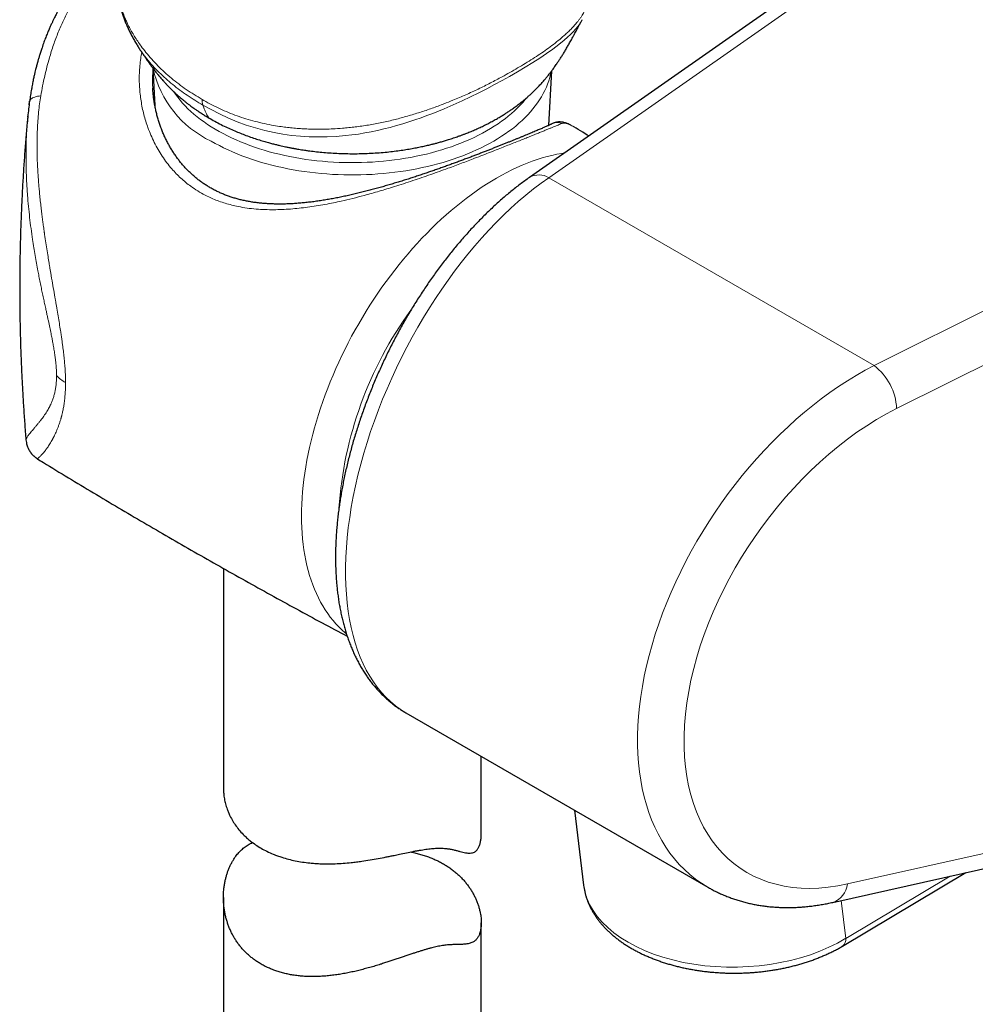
# Model space of a CAD drawing. Header units: millimetres. Extents: x 8 to 969, y 12 to 960.
# Tile 161 of 256: x 795 to 850, y 319 to 376. Entities that reach past the tile are written whole.
import ezdxf

# ---------------------------------------------------------------- set-up
doc = ezdxf.new("R2010")
doc.units = ezdxf.units.MM

msp = doc.modelspace()

# ---------------------------------------------------------------- linework, layer by layer
at = {"color": 7, "linetype": 'Continuous', "lineweight": 30}
for p, q in [((847.02, 382.733), (824.512, 366.992)), ((827.572, 376.165), (827.569, 376.16)), ((801.724, 374.625), (801.722, 374.63)), ((802.601, 373.346), (802.716, 371.177)), ((825.636, 370.021), (825.805, 373.191)), ((802.596, 372.182), (802.597, 372.177)), ((795.403, 371.221), (795.424, 371.382)), ((795.424, 371.382), (795.429, 371.421)), ((795.325, 370.52), (795.329, 370.559)), ((827.088, 369.938), (827.086, 369.939)), ((795.887, 350.625), (795.887, 350.625)), ((806.707, 344.254), (806.707, 331.483)), ((817.319, 335.856), (834.882, 325.718)), ((821.707, 328.819), (821.707, 333.323)), ((842.159, 324.832), (871.701, 331.433)), ((827.134, 330.19), (827.662, 325.833)), ((842.725, 322.288), (849.891, 326.559)), ((806.707, 325.117), (806.707, 302.521)), ((821.707, 302.521), (821.707, 323.646))]:
    msp.add_line(p, q, dxfattribs=at)
at = {"color": 252, "linetype": 'Continuous', "lineweight": 0}
for p, q in [((848.149, 382.718), (825.642, 366.976)), ((844.565, 356.052), (871.248, 369.383)), ((825.642, 366.976), (844.565, 356.052)), ((872.554, 366.878), (845.872, 353.546)), ((843.013, 325.901), (872.554, 332.502)), ((842.92, 322.739), (848.993, 326.359)), ((842.92, 322.739), (842.654, 324.942))]:
    msp.add_line(p, q, dxfattribs=at)
at = {"color": 252, "linetype": 'Continuous', "lineweight": 0, "flags": 128}
for points in [[(827.569, 376.16), (827.531, 376.087), (827.434, 375.934), (827.321, 375.777), (827.193, 375.62), (827.05, 375.462), (826.893, 375.303), (826.72, 375.141), (826.535, 374.978), (826.221, 374.72), (825.879, 374.459), (825.508, 374.193), (825.115, 373.93), (824.7, 373.666), (824.268, 373.404), (823.814, 373.138), (823.345, 372.869), (822.919, 372.629), (822.482, 372.388), (822.028, 372.146), (821.562, 371.908), (821.081, 371.671), (820.588, 371.439), (820.075, 371.209), (819.547, 370.984), (819.219, 370.85), (818.886, 370.718), (818.546, 370.589), (818.201, 370.464), (817.851, 370.342), (817.497, 370.225), (817.136, 370.112), (816.772, 370.005), (816.409, 369.905), (816.044, 369.813), (815.674, 369.727), (815.302, 369.648), (814.928, 369.578), (814.555, 369.517), (814.178, 369.464), (813.801, 369.421), (813.274, 369.377), (812.75, 369.351), (812.222, 369.344), (811.702, 369.356), (811.185, 369.386), (810.676, 369.436), (810.167, 369.506), (809.666, 369.596), (809.111, 369.721), (808.566, 369.869), (808.032, 370.039), (807.51, 370.231), (806.992, 370.447), (806.487, 370.682), (805.993, 370.935), (805.511, 371.203), (805.511, 371.203), (805.511, 371.203)], [(825.769, 373.138), (825.738, 372.989), (825.691, 372.8), (825.634, 372.611), (825.568, 372.423), (825.493, 372.236), (825.409, 372.051), (825.315, 371.867), (825.213, 371.685), (825.101, 371.504), (824.981, 371.325), (824.851, 371.149), (824.713, 370.974), (824.567, 370.802), (824.412, 370.633), (824.249, 370.466), (824.077, 370.302), (823.898, 370.141), (823.71, 369.982), (823.515, 369.827), (823.312, 369.675), (823.102, 369.527), (822.885, 369.382), (822.66, 369.241), (822.429, 369.103), (822.19, 368.97), (821.946, 368.84), (821.695, 368.715), (821.438, 368.593), (821.175, 368.476), (820.906, 368.364), (820.632, 368.255), (820.353, 368.152), (820.068, 368.053), (819.779, 367.958), (819.486, 367.869), (819.188, 367.784), (818.885, 367.705), (818.58, 367.63), (818.27, 367.561), (817.957, 367.496), (817.642, 367.437), (817.323, 367.383), (817.002, 367.334), (816.678, 367.291), (816.353, 367.253), (816.026, 367.22), (815.697, 367.193), (815.367, 367.171), (815.036, 367.155), (814.705, 367.144), (814.373, 367.138), (814.041, 367.138), (813.709, 367.144), (813.377, 367.155), (813.046, 367.171), (812.717, 367.193), (812.388, 367.22), (812.061, 367.253), (811.735, 367.291), (811.412, 367.334), (811.091, 367.383), (810.772, 367.437), (810.456, 367.496), (810.143, 367.561), (809.834, 367.63), (809.528, 367.705), (809.226, 367.784), (808.928, 367.869), (808.634, 367.958), (808.345, 368.053), (808.061, 368.152), (807.781, 368.255), (807.507, 368.364), (807.239, 368.476), (806.976, 368.593), (806.719, 368.715), (806.468, 368.84), (806.223, 368.97), (805.985, 369.103)], [(795.429, 371.421), (795.431, 371.426), (795.447, 371.468), (795.473, 371.508), (795.509, 371.546), (795.554, 371.581), (795.607, 371.613), (795.669, 371.643), (795.738, 371.669), (795.815, 371.691), (795.898, 371.71), (795.987, 371.724), (796.081, 371.735)], [(803.819, 371.972), (803.918, 371.828), (804.046, 371.656), (804.183, 371.485), (804.329, 371.318), (804.483, 371.152), (804.645, 370.989), (804.816, 370.83), (804.994, 370.673), (805.18, 370.519), (805.374, 370.368), (805.576, 370.221), (805.785, 370.077), (806.001, 369.937), (806.224, 369.8), (806.454, 369.667), (806.691, 369.539), (806.934, 369.414), (807.183, 369.293), (807.438, 369.177), (807.699, 369.065), (807.965, 368.957), (808.237, 368.854), (808.514, 368.756), (808.796, 368.662), (809.083, 368.573), (809.373, 368.489), (809.668, 368.41), (809.967, 368.336), (810.27, 368.267), (810.575, 368.203), (810.884, 368.145), (811.196, 368.091), (811.51, 368.043), (811.827, 368), (812.146, 367.963), (812.466, 367.931), (812.788, 367.904), (813.111, 367.883), (813.435, 367.867), (813.76, 367.857), (814.085, 367.852), (814.41, 367.853), (814.735, 367.859), (815.06, 367.871), (815.383, 367.888), (815.706, 367.91), (816.028, 367.938), (816.348, 367.972), (816.666, 368.011), (816.982, 368.055), (817.296, 368.104), (817.607, 368.159), (817.915, 368.219), (818.22, 368.284), (818.521, 368.354), (818.819, 368.43), (819.113, 368.51), (819.403, 368.595), (819.688, 368.685), (819.969, 368.78), (820.245, 368.88), (820.515, 368.984), (820.78, 369.092), (821.04, 369.206), (821.294, 369.323), (821.541, 369.445), (821.783, 369.57), (822.018, 369.7), (822.246, 369.834), (822.467, 369.971), (822.682, 370.113), (822.889, 370.257), (823.088, 370.406), (823.281, 370.557), (823.465, 370.712), (823.641, 370.869), (823.81, 371.03), (823.97, 371.193), (824.122, 371.359), (824.265, 371.528), (824.328, 371.606)], [(813.86, 340.449), (813.78, 340.516), (813.597, 340.679), (813.419, 340.851), (813.247, 341.032), (813.082, 341.222), (812.924, 341.421), (812.772, 341.628), (812.627, 341.843), (812.488, 342.067), (812.357, 342.299), (812.233, 342.539), (812.115, 342.786), (812.005, 343.041), (811.903, 343.304), (811.807, 343.573), (811.719, 343.85), (811.638, 344.134), (811.565, 344.424), (811.5, 344.721), (811.442, 345.024), (811.391, 345.333), (811.349, 345.647), (811.314, 345.968), (811.287, 346.294), (811.267, 346.625), (811.256, 346.961), (811.252, 347.302), (811.256, 347.647), (811.267, 347.996), (811.287, 348.35), (811.314, 348.707), (811.349, 349.068), (811.391, 349.432), (811.442, 349.799), (811.5, 350.169), (811.565, 350.541), (811.638, 350.916), (811.719, 351.293), (811.807, 351.671), (811.903, 352.051), (812.005, 352.432), (812.115, 352.815), (812.233, 353.197), (812.357, 353.581), (812.488, 353.964), (812.627, 354.348), (812.772, 354.731), (812.924, 355.113), (813.082, 355.495), (813.247, 355.875), (813.419, 356.254), (813.597, 356.632), (813.78, 357.007), (813.97, 357.381), (814.166, 357.752), (814.368, 358.12), (814.575, 358.485), (814.788, 358.847), (815.006, 359.206), (815.229, 359.561), (815.458, 359.913), (815.691, 360.26), (815.929, 360.602), (816.172, 360.94), (816.419, 361.273), (816.67, 361.601), (816.925, 361.924), (817.184, 362.241), (817.447, 362.553), (817.714, 362.858), (817.983, 363.158), (818.256, 363.451), (818.532, 363.737), (818.811, 364.017), (819.092, 364.289), (819.376, 364.555), (819.662, 364.813), (819.95, 365.064), (820.239, 365.307), (820.531, 365.542), (820.823, 365.769), (821.117, 365.988), (821.412, 366.198), (821.708, 366.4), (822.005, 366.594), (822.301, 366.779), (822.598, 366.955), (822.895, 367.122), (823.192, 367.28), (823.489, 367.428), (823.785, 367.568), (824.08, 367.698), (824.373, 367.818), (824.666, 367.929), (824.958, 368.03), (825.247, 368.122), (825.535, 368.204), (825.821, 368.276), (826.105, 368.338), (826.386, 368.39), (826.547, 368.415)]]:
    msp.add_lwpolyline(points, dxfattribs=at)
at = {"color": 252, "linetype": 'Continuous', "lineweight": 0}
for centre, radius, start, end in [((808.623, 374.666), 6.156, 192.6168, 244.6274), ((806.481, 371.518), 1.02, 179.2782, 198.0153), ((826.115, 369.598), 0.589, 62.9793, 117.7463), ((825.064, 366.028), 1.111, 58.6369, 119.7722), ((835.464, 346.266), 22.087, 143.9449, 176.1432), ((842.518, 353.391), 3.357, 2.6455, 52.4245), ((798.609, 356.964), 2.197, 222.7934, 240.2775), ((841.757, 326.028), 1.263, 288.6031, 354.2107), ((842.433, 322.683), 0.491, 306.5874, 6.6075)]:
    msp.add_arc(centre, radius, start, end, dxfattribs=at)
for centre, major_axis, ratio, start_param, end_param in [((825.784, 352.118), (8.186, 16.412), 0.532315, 0.764768, 3.109152), ((844.731, 341.18), (10.272, 15.198), 0.619116, 0.841079, 3.185464), ((846.02, 340.298), (9.282, 13.457), 0.623924, 0.847345, 3.734358), ((836.599, 326.388), (8.959, 0.27), 0.593625, 3.195384, 5.477572)]:
    msp.add_ellipse(centre, major_axis=major_axis, ratio=ratio, start_param=start_param, end_param=end_param, dxfattribs=at)
at = {"color": 7, "linetype": 'Continuous', "lineweight": 30}
for points, knots in [([(800.527, 380.272), (800.508, 380.261), (800.436, 380.221), (800.318, 380.151), (800.176, 380.064), (800.05, 379.983), (799.941, 379.91), (799.85, 379.847), (799.776, 379.794), (799.718, 379.752), (799.673, 379.719), (799.63, 379.687), (799.579, 379.648), (799.513, 379.597), (799.437, 379.537), (799.355, 379.471), (799.272, 379.402), (799.188, 379.329), (799.109, 379.26), (799.039, 379.198), (798.981, 379.144), (798.929, 379.095), (798.885, 379.053), (798.847, 379.016), (798.813, 378.983), (798.777, 378.948), (798.731, 378.902), (798.671, 378.841), (798.6, 378.768), (798.525, 378.688), (798.451, 378.607), (798.381, 378.529), (798.279, 378.413), (798.15, 378.259), (797.998, 378.068), (797.859, 377.885), (797.73, 377.707), (797.6, 377.519), (797.472, 377.327), (797.348, 377.13), (797.245, 376.959), (797.162, 376.814), (797.097, 376.699), (797.044, 376.601), (796.994, 376.508), (796.939, 376.404), (796.876, 376.281), (796.806, 376.141), (796.731, 375.983), (796.649, 375.806), (796.561, 375.607), (796.465, 375.382), (796.363, 375.127), (796.256, 374.842), (796.161, 374.569), (796.077, 374.314), (796.019, 374.131), (795.977, 373.989), (795.95, 373.897), (795.926, 373.815), (795.908, 373.749), (795.895, 373.703), (795.885, 373.668), (795.877, 373.637), (795.867, 373.6), (795.854, 373.553), (795.836, 373.484), (795.811, 373.387), (795.778, 373.257), (795.739, 373.096), (795.694, 372.901), (795.644, 372.668), (795.591, 372.403), (795.536, 372.106), (795.48, 371.775), (795.447, 371.543), (795.429, 371.421)], [0, 0, 0, 0, 0.006511, 0.024974, 0.04181, 0.057003, 0.070478, 0.081216, 0.090394, 0.098022, 0.102933, 0.10727, 0.113915, 0.122303, 0.132449, 0.142963, 0.153775, 0.164888, 0.176302, 0.184958, 0.192885, 0.199913, 0.206044, 0.211278, 0.215615, 0.22004, 0.226286, 0.234818, 0.245372, 0.256472, 0.267153, 0.277417, 0.287262, 0.312023, 0.335113, 0.357266, 0.378457, 0.398667, 0.423579, 0.446178, 0.466325, 0.481128, 0.493964, 0.503686, 0.512667, 0.523787, 0.537054, 0.551536, 0.567934, 0.586246, 0.606468, 0.628659, 0.654335, 0.682195, 0.712258, 0.733309, 0.755326, 0.764242, 0.773276, 0.78119, 0.787344, 0.791612, 0.79428, 0.796949, 0.800472, 0.804848, 0.810077, 0.820021, 0.832078, 0.84625, 0.864931, 0.886363, 0.910561, 0.937548, 0.967349, 1, 1, 1, 1]), ([(800.539, 378.157), (800.539, 378.146), (800.541, 378.061), (800.553, 377.901), (800.575, 377.677), (800.607, 377.452), (800.647, 377.226), (800.695, 376.999), (800.752, 376.772), (800.818, 376.545), (800.892, 376.32), (800.973, 376.097), (801.064, 375.872), (801.164, 375.644), (801.274, 375.413), (801.394, 375.182), (801.523, 374.951), (801.632, 374.766), (801.701, 374.66), (801.721, 374.629)], [0, 0, 0, 0, 0.008975, 0.068593, 0.128879, 0.189793, 0.251288, 0.313302, 0.375763, 0.438587, 0.501682, 0.564218, 0.627817, 0.694538, 0.762116, 0.830667, 0.900281, 0.971046, 1, 1, 1, 1]), ([(805.931, 370.412), (806.053, 370.343), (806.291, 370.209), (806.654, 370.023), (807.008, 369.854), (807.353, 369.701), (807.687, 369.563), (808.026, 369.433), (808.367, 369.311), (808.706, 369.199), (809.023, 369.103), (809.307, 369.022), (809.559, 368.954), (809.779, 368.899), (809.977, 368.852), (810.151, 368.812), (810.295, 368.781), (810.411, 368.757), (810.5, 368.738), (810.579, 368.723), (810.647, 368.709), (810.706, 368.698), (810.755, 368.689), (810.809, 368.679), (810.878, 368.667), (810.973, 368.65), (811.098, 368.629), (811.255, 368.603), (811.439, 368.575), (811.698, 368.538), (812.032, 368.496), (812.439, 368.454), (812.866, 368.419), (813.297, 368.393), (813.73, 368.377), (814.164, 368.37), (814.612, 368.373), (815.073, 368.387), (815.54, 368.411), (815.997, 368.447), (816.434, 368.491), (816.843, 368.541), (817.228, 368.597), (817.587, 368.656), (817.922, 368.718), (818.23, 368.781), (818.512, 368.843), (818.754, 368.9), (818.97, 368.955), (819.175, 369.008), (819.394, 369.069), (819.628, 369.138), (819.84, 369.203), (820.024, 369.263), (820.172, 369.312), (820.307, 369.359), (820.421, 369.4), (820.515, 369.434), (820.59, 369.462), (820.658, 369.487), (820.732, 369.515), (820.824, 369.551), (820.934, 369.594), (821.102, 369.662), (821.319, 369.755), (821.578, 369.871), (821.835, 369.992), (822.087, 370.118), (822.338, 370.249), (822.579, 370.383), (822.803, 370.514), (823, 370.634), (823.178, 370.747), (823.348, 370.86), (823.498, 370.963), (823.629, 371.056), (823.741, 371.138), (823.857, 371.225), (823.973, 371.315), (824.088, 371.407), (824.199, 371.498), (824.301, 371.584), (824.382, 371.654), (824.443, 371.708), (824.495, 371.754), (824.555, 371.809), (824.63, 371.878), (824.72, 371.963), (824.813, 372.053), (824.903, 372.143), (824.989, 372.23), (825.075, 372.321), (825.161, 372.414), (825.245, 372.506), (825.326, 372.598), (825.398, 372.682), (825.462, 372.759), (825.521, 372.829), (825.583, 372.906), (825.647, 372.986), (825.707, 373.063), (825.764, 373.137), (825.821, 373.212), (825.885, 373.299), (825.958, 373.399), (826.03, 373.502), (826.098, 373.6), (826.175, 373.713), (826.267, 373.851), (826.377, 374.023), (826.492, 374.208), (826.592, 374.373), (826.673, 374.51), (826.732, 374.613), (826.789, 374.711), (826.851, 374.82), (826.914, 374.932), (826.976, 375.044), (827.028, 375.139), (827.073, 375.222), (827.116, 375.301), (827.164, 375.39), (827.216, 375.488), (827.261, 375.573), (827.294, 375.636), (827.321, 375.686), (827.352, 375.744), (827.387, 375.811), (827.421, 375.875), (827.45, 375.93), (827.473, 375.974), (827.5, 376.024), (827.532, 376.086), (827.557, 376.134), (827.571, 376.159)], [0, 0, 0, 0, 0.018627, 0.036375, 0.053244, 0.069236, 0.084352, 0.098595, 0.11426, 0.128712, 0.141952, 0.153984, 0.163878, 0.172781, 0.180695, 0.187623, 0.193565, 0.197766, 0.201285, 0.204122, 0.207035, 0.209256, 0.210931, 0.212834, 0.215492, 0.218903, 0.223889, 0.229919, 0.236992, 0.244887, 0.259529, 0.274792, 0.290673, 0.307173, 0.322638, 0.338609, 0.355087, 0.372073, 0.389566, 0.406723, 0.422999, 0.438384, 0.452881, 0.46673, 0.479661, 0.491676, 0.502774, 0.512957, 0.520582, 0.528823, 0.537755, 0.547378, 0.557692, 0.564145, 0.57067, 0.576447, 0.581369, 0.585435, 0.588645, 0.59113, 0.594294, 0.598299, 0.603145, 0.608833, 0.620513, 0.632396, 0.644327, 0.656308, 0.668338, 0.680832, 0.692194, 0.702377, 0.711387, 0.720227, 0.729607, 0.735464, 0.741628, 0.748099, 0.754722, 0.761298, 0.767826, 0.774077, 0.779391, 0.782272, 0.785029, 0.788646, 0.793216, 0.798692, 0.805339, 0.810651, 0.815659, 0.82154, 0.827328, 0.83248, 0.837621, 0.843086, 0.846712, 0.85026, 0.85449, 0.859248, 0.863283, 0.866597, 0.87015, 0.874535, 0.879575, 0.88488, 0.889438, 0.893502, 0.900738, 0.908475, 0.916699, 0.925083, 0.929909, 0.934204, 0.938235, 0.942483, 0.947965, 0.95246, 0.956551, 0.960018, 0.962882, 0.966612, 0.971351, 0.975377, 0.977393, 0.979343, 0.981842, 0.984891, 0.987957, 0.990119, 0.991926, 0.993696, 0.996696, 1, 1, 1, 1]), ([(801.723, 374.625), (801.731, 374.612), (801.751, 374.581), (801.784, 374.528), (801.826, 374.463), (801.874, 374.389), (801.927, 374.308), (801.981, 374.226), (802.04, 374.136), (802.108, 374.036), (802.183, 373.926), (802.254, 373.823), (802.319, 373.731), (802.379, 373.646), (802.443, 373.558), (802.514, 373.461), (802.591, 373.359), (802.669, 373.257), (802.741, 373.164), (802.809, 373.079), (802.877, 372.995), (802.948, 372.908), (803.024, 372.817), (803.102, 372.727), (803.175, 372.643), (803.24, 372.571), (803.293, 372.512), (803.344, 372.457), (803.401, 372.395), (803.476, 372.317), (803.564, 372.227), (803.674, 372.116), (803.795, 371.999), (803.92, 371.881), (804.028, 371.783), (804.122, 371.699), (804.216, 371.618), (804.297, 371.549), (804.369, 371.49), (804.427, 371.442), (804.483, 371.397), (804.535, 371.356), (804.585, 371.317), (804.637, 371.276), (804.698, 371.229), (804.777, 371.169), (804.877, 371.096), (805, 371.007), (805.143, 370.907), (805.308, 370.796), (805.494, 370.676), (805.703, 370.546), (805.853, 370.458), (805.931, 370.412)], [0, 0, 0, 0, 0.006668, 0.01689, 0.027832, 0.04093, 0.055956, 0.070337, 0.083973, 0.102905, 0.122934, 0.142396, 0.157776, 0.172818, 0.188627, 0.206088, 0.226549, 0.246413, 0.264548, 0.281266, 0.297686, 0.316017, 0.33534, 0.355314, 0.374761, 0.390679, 0.403537, 0.414675, 0.428407, 0.447112, 0.470629, 0.494475, 0.528355, 0.558108, 0.582464, 0.604921, 0.625554, 0.648061, 0.662156, 0.675944, 0.688829, 0.700812, 0.711895, 0.72278, 0.736481, 0.753341, 0.776462, 0.803674, 0.834953, 0.870267, 0.909579, 0.952842, 1, 1, 1, 1]), ([(825.84, 370.12), (825.837, 370.118), (825.825, 370.111), (825.794, 370.096), (825.749, 370.074), (825.694, 370.047), (825.63, 370.018), (825.558, 369.985), (825.478, 369.949), (825.39, 369.91), (825.295, 369.868), (825.192, 369.824), (825.082, 369.777), (824.965, 369.727), (824.841, 369.674), (824.71, 369.619), (824.573, 369.562), (824.43, 369.502), (824.281, 369.441), (824.127, 369.377), (823.968, 369.312), (823.804, 369.245), (823.635, 369.176), (823.461, 369.106), (823.281, 369.033), (823.096, 368.959), (822.904, 368.882), (822.708, 368.804), (822.506, 368.725), (822.3, 368.644), (822.091, 368.562), (821.877, 368.479), (821.659, 368.394), (821.436, 368.309), (821.208, 368.222), (820.976, 368.134), (820.74, 368.046), (820.499, 367.956), (820.254, 367.865), (820.004, 367.774), (819.751, 367.683), (819.493, 367.59), (819.23, 367.497), (818.964, 367.404), (818.696, 367.311), (818.425, 367.219), (818.15, 367.127), (817.871, 367.034), (817.587, 366.942), (817.301, 366.851), (817.011, 366.76), (816.718, 366.67), (816.422, 366.582), (816.123, 366.494), (815.821, 366.408), (815.518, 366.325), (815.214, 366.243), (814.907, 366.164), (814.6, 366.087), (814.291, 366.014), (813.981, 365.943), (813.67, 365.876), (813.359, 365.813), (813.047, 365.753), (812.735, 365.698), (812.424, 365.647), (812.116, 365.602), (811.81, 365.561), (811.507, 365.526), (811.207, 365.497), (810.908, 365.474), (810.613, 365.457), (810.322, 365.445), (810.035, 365.441), (809.753, 365.443), (809.475, 365.451), (809.203, 365.466), (808.937, 365.488), (808.676, 365.516), (808.42, 365.551), (808.169, 365.593), (807.924, 365.642), (807.684, 365.697), (807.448, 365.759), (807.219, 365.828), (806.994, 365.904), (806.774, 365.987), (806.557, 366.077), (806.346, 366.174), (806.141, 366.277), (805.943, 366.387), (805.749, 366.503), (805.559, 366.626), (805.374, 366.757), (805.194, 366.894), (805.018, 367.039), (804.847, 367.191), (804.68, 367.35), (804.52, 367.515), (804.364, 367.688), (804.213, 367.867), (804.067, 368.054), (803.927, 368.247), (803.792, 368.446), (803.664, 368.651), (803.542, 368.862), (803.426, 369.08), (803.316, 369.303), (803.213, 369.533), (803.117, 369.767), (803.028, 370.006), (802.947, 370.249), (802.873, 370.495), (802.807, 370.744), (802.75, 370.995), (802.701, 371.247), (802.66, 371.499), (802.629, 371.751), (802.607, 371.977), (802.599, 372.119), (802.596, 372.177)], [0, 0, 0, 0, 0.002439, 0.010348, 0.018623, 0.027168, 0.035895, 0.044731, 0.053617, 0.062503, 0.071361, 0.080217, 0.089063, 0.097894, 0.106694, 0.11545, 0.124151, 0.132787, 0.14135, 0.149833, 0.158232, 0.166542, 0.17476, 0.182886, 0.190998, 0.199143, 0.207287, 0.215412, 0.223505, 0.231554, 0.239548, 0.247465, 0.25544, 0.263401, 0.271359, 0.279323, 0.287302, 0.295307, 0.303351, 0.311364, 0.319424, 0.327556, 0.335738, 0.343947, 0.352158, 0.360346, 0.368585, 0.376943, 0.385343, 0.393795, 0.40231, 0.410896, 0.419548, 0.428256, 0.437011, 0.445804, 0.454639, 0.463516, 0.472437, 0.481402, 0.49041, 0.49946, 0.508552, 0.517684, 0.526854, 0.536036, 0.545152, 0.554238, 0.563297, 0.572337, 0.581362, 0.590383, 0.599306, 0.608196, 0.617023, 0.625774, 0.634436, 0.642997, 0.65151, 0.65994, 0.6683, 0.676605, 0.684866, 0.693095, 0.7013, 0.709335, 0.717487, 0.72564, 0.73376, 0.74182, 0.749796, 0.757736, 0.765788, 0.773855, 0.781949, 0.79008, 0.798258, 0.806491, 0.814758, 0.823054, 0.831453, 0.839937, 0.848489, 0.857088, 0.865726, 0.874441, 0.883271, 0.892191, 0.901195, 0.910276, 0.919424, 0.928629, 0.937879, 0.947161, 0.95646, 0.965761, 0.975046, 0.98431, 0.99359, 1, 1, 1, 1]), ([(795.429, 371.421), (795.409, 371.272), (795.369, 370.975), (795.339, 370.674), (795.324, 370.524)], [0, 0, 0, 0, 0.500937, 1, 1, 1, 1]), ([(795.324, 370.52), (795.316, 370.437), (795.277, 370.039), (795.216, 369.324), (795.141, 368.376), (795.075, 367.426), (795.018, 366.476), (794.969, 365.524), (794.929, 364.573), (794.897, 363.62), (794.873, 362.668), (794.858, 361.715), (794.852, 360.762), (794.854, 359.809), (794.865, 358.856), (794.884, 357.904), (794.912, 356.952), (794.948, 356.001), (794.993, 355.05), (795.046, 354.101), (795.109, 353.153), (795.166, 352.361), (795.206, 351.887), (795.22, 351.727)], [0, 0, 0, 0, 0.013334, 0.063918, 0.114512, 0.165113, 0.21572, 0.266332, 0.316946, 0.367562, 0.418177, 0.468791, 0.519401, 0.570007, 0.620606, 0.671197, 0.721778, 0.772348, 0.822905, 0.873448, 0.923974, 0.974484, 1, 1, 1, 1]), ([(826.94, 370.02), (826.923, 370.029), (826.865, 370.06), (826.772, 370.102), (826.662, 370.144), (826.562, 370.175), (826.468, 370.197), (826.379, 370.211), (826.293, 370.218), (826.209, 370.218), (826.129, 370.211), (826.051, 370.197), (825.976, 370.177), (825.919, 370.157), (825.888, 370.142), (825.88, 370.138)], [0, 0, 0, 0, 0.056323, 0.183803, 0.2952097, 0.3975836, 0.4900636, 0.5735813, 0.6513077, 0.7248289, 0.793639, 0.8587436, 0.9208946, 0.980756, 1, 1, 1, 1]), ([(827.96, 369.403), (827.845, 369.475), (827.555, 369.654), (827.263, 369.831), (827.088, 369.937)], [0, 0, 0, 0, 0.39889, 1, 1, 1, 1]), ([(824.512, 366.992), (824.464, 366.958), (824.326, 366.861), (824.098, 366.695), (823.83, 366.491), (823.562, 366.281), (823.296, 366.064), (823.032, 365.841), (822.769, 365.611), (822.508, 365.375), (822.249, 365.133), (821.992, 364.886), (821.736, 364.632), (821.483, 364.373), (821.233, 364.109), (820.984, 363.839), (820.738, 363.564), (820.495, 363.283), (820.254, 362.998), (820.015, 362.708), (819.78, 362.413), (819.547, 362.114), (819.317, 361.811), (819.09, 361.503), (818.867, 361.191), (818.646, 360.875), (818.429, 360.555), (818.215, 360.231), (818.004, 359.904), (817.797, 359.573), (817.594, 359.24), (817.394, 358.903), (817.198, 358.563), (817.006, 358.22), (816.818, 357.874), (816.634, 357.527), (816.454, 357.176), (816.278, 356.824), (816.106, 356.469), (815.939, 356.113), (815.776, 355.754), (815.617, 355.394), (815.463, 355.033), (815.313, 354.67), (815.168, 354.307), (815.028, 353.942), (814.893, 353.576), (814.762, 353.21), (814.636, 352.843), (814.516, 352.476), (814.4, 352.109), (814.289, 351.741), (814.184, 351.374), (814.084, 351.007), (813.989, 350.64), (813.899, 350.274), (813.815, 349.908), (813.736, 349.543), (813.662, 349.18), (813.594, 348.817), (813.532, 348.456), (813.475, 348.096), (813.424, 347.737), (813.379, 347.381), (813.339, 347.026), (813.305, 346.673), (813.278, 346.323), (813.256, 345.974), (813.24, 345.628), (813.23, 345.285), (813.226, 344.944), (813.228, 344.607), (813.236, 344.272), (813.25, 343.941), (813.271, 343.612), (813.298, 343.288), (813.331, 342.967), (813.371, 342.65), (813.416, 342.337), (813.469, 342.028), (813.527, 341.724), (813.592, 341.425), (813.664, 341.13), (813.742, 340.84), (813.826, 340.556), (813.916, 340.277), (814.013, 340.004), (814.116, 339.737), (814.225, 339.476), (814.34, 339.221), (814.461, 338.973), (814.588, 338.731), (814.721, 338.497), (814.859, 338.269), (815.003, 338.048), (815.152, 337.835), (815.307, 337.629), (815.466, 337.43), (815.631, 337.239), (815.8, 337.055), (815.974, 336.879), (816.152, 336.71), (816.335, 336.549), (816.522, 336.396), (816.713, 336.25), (816.909, 336.112), (817.109, 335.982), (817.246, 335.897), (817.318, 335.857), (817.32, 335.856)], [0, 0, 0, 0, 0.005145, 0.01485, 0.024549, 0.034242, 0.043929, 0.053608, 0.06328, 0.072943, 0.082597, 0.092243, 0.10188, 0.111508, 0.121128, 0.130739, 0.140341, 0.149935, 0.159521, 0.169099, 0.17867, 0.188234, 0.19779, 0.207341, 0.216885, 0.226423, 0.235956, 0.245483, 0.255006, 0.264524, 0.274038, 0.283548, 0.293055, 0.302559, 0.312061, 0.32156, 0.331057, 0.340552, 0.350047, 0.35954, 0.369033, 0.378526, 0.38802, 0.397514, 0.407008, 0.416505, 0.426003, 0.435503, 0.445005, 0.454511, 0.464019, 0.473532, 0.483049, 0.49257, 0.502096, 0.511628, 0.521166, 0.530709, 0.54026, 0.549817, 0.559381, 0.568954, 0.578534, 0.588122, 0.597719, 0.607325, 0.616939, 0.626563, 0.636195, 0.645836, 0.655486, 0.665144, 0.674809, 0.684482, 0.69416, 0.703844, 0.713531, 0.723219, 0.732907, 0.742592, 0.752271, 0.761941, 0.771598, 0.781239, 0.790859, 0.800455, 0.810023, 0.819557, 0.829053, 0.838507, 0.847914, 0.857272, 0.866577, 0.875827, 0.885018, 0.894151, 0.903224, 0.912239, 0.921195, 0.930094, 0.93894, 0.947735, 0.956483, 0.965187, 0.973853, 0.982486, 0.99109, 0.999671, 1, 1, 1, 1]), ([(795.219, 351.727), (795.224, 351.675), (795.235, 351.579), (795.267, 351.447), (795.301, 351.34), (795.333, 351.263), (795.357, 351.21), (795.375, 351.173), (795.401, 351.125), (795.431, 351.076), (795.462, 351.028), (795.483, 350.999), (795.507, 350.966), (795.528, 350.941), (795.553, 350.912), (795.581, 350.88), (795.613, 350.847), (795.649, 350.811), (795.687, 350.776), (795.726, 350.741), (795.766, 350.709), (795.807, 350.678), (795.848, 350.649), (795.873, 350.633), (795.887, 350.625)], [0, 0, 0, 0, 0.1231712, 0.2266478, 0.3100047, 0.3731676, 0.4042556, 0.4279679, 0.449438, 0.5054298, 0.530327, 0.5544509, 0.5789669, 0.6232484, 0.6658179, 0.7033732, 0.7425176, 0.7764844, 0.8072769, 0.8375334, 0.8700134, 0.9069822, 0.9499851, 1, 1, 1, 1]), ([(795.887, 350.625), (796.002, 350.554), (796.6, 350.186), (797.685, 349.527), (799.141, 348.65), (800.602, 347.78), (802.068, 346.917), (803.538, 346.062), (805.012, 345.214), (806.491, 344.374), (807.973, 343.541), (809.46, 342.716), (810.95, 341.898), (812.433, 341.094), (813.42, 340.566), (813.908, 340.305)], [0, 0, 0, 0, 0.019538, 0.10141, 0.183285, 0.26516, 0.347034, 0.428908, 0.510779, 0.592647, 0.674511, 0.756369, 0.838221, 0.920066, 1, 1, 1, 1]), ([(806.708, 331.483), (806.707, 331.473), (806.705, 331.363), (806.719, 331.153), (806.758, 330.854), (806.824, 330.555), (806.906, 330.29), (806.995, 330.059), (807.102, 329.824), (807.247, 329.556), (807.44, 329.264), (807.663, 328.984), (807.887, 328.745), (808.097, 328.551), (808.315, 328.369), (808.577, 328.178), (808.896, 327.978), (809.237, 327.796), (809.561, 327.65), (809.851, 327.538), (810.145, 327.438), (810.487, 327.339), (810.887, 327.247), (811.301, 327.174), (811.681, 327.126), (812.019, 327.097), (812.362, 327.077), (812.758, 327.069), (813.212, 327.077), (813.672, 327.102), (814.086, 327.139), (814.449, 327.181), (814.816, 327.229), (815.235, 327.294), (815.707, 327.378), (816.099, 327.454), (816.411, 327.518), (816.671, 327.571), (816.986, 327.637), (817.353, 327.714), (817.676, 327.78), (817.929, 327.828), (818.117, 327.861), (818.3, 327.892), (818.478, 327.919), (818.649, 327.941), (818.814, 327.959), (818.974, 327.972), (819.129, 327.981), (819.279, 327.984), (819.424, 327.982), (819.563, 327.974), (819.727, 327.957), (819.91, 327.928), (820.107, 327.887), (820.292, 327.841), (820.466, 327.795), (820.63, 327.753), (820.786, 327.719), (820.933, 327.697), (821.07, 327.692), (821.198, 327.71), (821.296, 327.747), (821.369, 327.793), (821.422, 327.837), (821.47, 327.891), (821.515, 327.954), (821.555, 328.025), (821.603, 328.13), (821.652, 328.282), (821.69, 328.491), (821.706, 328.674), (821.706, 328.787), (821.706, 328.819)], [0, 0, 0, 0, 0.0018749, 0.0196887, 0.0375613, 0.055614, 0.073728, 0.0858943, 0.0987526, 0.1182143, 0.1377566, 0.1575519, 0.1774349, 0.1908183, 0.2032662, 0.2221057, 0.2410232, 0.2601823, 0.2794233, 0.2923714, 0.3045405, 0.3229465, 0.3414233, 0.3601162, 0.3788811, 0.3914975, 0.403927, 0.4227212, 0.441585, 0.4606617, 0.4798106, 0.4926828, 0.5055353, 0.5249981, 0.5445451, 0.5643712, 0.5743387, 0.5843062, 0.5977466, 0.6153698, 0.6330962, 0.6420791, 0.6510622, 0.6601135, 0.669165, 0.6779898, 0.6868147, 0.6957127, 0.7046108, 0.7136591, 0.722708, 0.7318302, 0.7409527, 0.7564593, 0.7720402, 0.7876493, 0.8033889, 0.8191452, 0.835023, 0.8509267, 0.8668923, 0.8824998, 0.8981899, 0.9061536, 0.9141168, 0.9221631, 0.9302093, 0.9380256, 0.9458419, 0.9616153, 0.977647, 0.9937855, 1, 1, 1, 1]), ([(819.51, 327.066), (819.581, 327.024), (819.723, 326.939), (819.925, 326.801), (820.12, 326.654), (820.305, 326.498), (820.481, 326.334), (820.647, 326.162), (820.802, 325.982), (820.944, 325.798), (821.074, 325.612), (821.19, 325.422), (821.296, 325.229), (821.391, 325.032), (821.474, 324.832), (821.544, 324.631), (821.603, 324.429), (821.657, 324.193), (821.69, 323.976), (821.705, 323.78), (821.708, 323.636), (821.704, 323.497), (821.691, 323.361), (821.671, 323.232), (821.636, 323.082), (821.581, 322.922), (821.51, 322.79), (821.443, 322.699), (821.37, 322.619), (821.278, 322.547), (821.164, 322.488), (821.055, 322.449), (820.938, 322.421), (820.812, 322.402), (820.678, 322.391), (820.536, 322.384), (820.385, 322.38), (820.205, 322.377), (819.992, 322.371), (819.779, 322.357), (819.597, 322.338), (819.453, 322.319), (819.303, 322.293), (819.147, 322.262), (818.987, 322.226), (818.822, 322.185), (818.651, 322.14), (818.475, 322.09), (818.293, 322.035), (818.106, 321.977), (817.914, 321.915), (817.71, 321.849), (817.495, 321.777), (817.269, 321.7), (817.038, 321.622), (816.804, 321.543), (816.566, 321.463), (816.326, 321.384), (816.083, 321.305), (815.816, 321.22), (815.527, 321.132), (815.214, 321.041), (814.899, 320.955), (814.581, 320.873), (814.262, 320.798), (813.94, 320.731), (813.618, 320.67), (813.298, 320.619), (812.982, 320.578), (812.67, 320.546), (812.36, 320.525), (812.049, 320.514), (811.738, 320.514), (811.428, 320.526), (811.122, 320.551), (810.828, 320.588), (810.547, 320.636), (810.279, 320.694), (810.015, 320.765), (809.757, 320.847), (809.504, 320.942), (809.258, 321.05), (809.019, 321.17), (808.8, 321.297), (808.599, 321.427), (808.416, 321.56), (808.24, 321.702), (808.071, 321.853), (807.912, 322.012), (807.761, 322.18), (807.618, 322.356), (807.487, 322.537), (807.367, 322.722), (807.257, 322.911), (807.157, 323.106), (807.066, 323.307), (806.986, 323.513), (806.915, 323.723), (806.854, 323.937), (806.802, 324.16), (806.761, 324.39), (806.73, 324.627), (806.711, 324.867), (806.705, 325.109), (806.71, 325.35), (806.729, 325.593), (806.759, 325.834), (806.801, 326.059), (806.849, 326.267), (806.904, 326.458), (806.967, 326.646), (807.04, 326.831), (807.122, 327.011), (807.213, 327.186), (807.314, 327.354), (807.442, 327.541), (807.604, 327.739), (807.806, 327.939), (807.991, 328.084), (808.149, 328.184), (808.273, 328.255), (808.361, 328.29), (808.407, 328.308)], [0, 0, 0, 0, 0.008575, 0.017166, 0.025879, 0.034593, 0.043373, 0.052152, 0.061057, 0.069978, 0.078553, 0.087141, 0.095838, 0.104534, 0.113289, 0.122044, 0.130911, 0.139795, 0.153272, 0.160086, 0.1669, 0.173757, 0.180613, 0.187555, 0.194511, 0.205938, 0.217537, 0.223385, 0.229234, 0.241114, 0.249771, 0.258452, 0.267245, 0.276038, 0.284879, 0.293719, 0.302641, 0.311573, 0.32364, 0.335811, 0.341934, 0.348056, 0.354256, 0.36047, 0.366503, 0.37255, 0.378701, 0.384852, 0.391058, 0.397263, 0.403571, 0.409891, 0.416909, 0.423942, 0.431073, 0.438204, 0.445383, 0.452563, 0.45983, 0.467108, 0.476232, 0.485374, 0.49464, 0.503906, 0.513236, 0.522566, 0.53202, 0.541491, 0.55068, 0.559884, 0.569138, 0.578408, 0.587878, 0.597367, 0.606917, 0.616489, 0.625259, 0.634048, 0.642979, 0.651911, 0.660922, 0.669934, 0.6791, 0.688287, 0.696195, 0.704117, 0.712147, 0.720176, 0.728263, 0.736351, 0.744547, 0.752758, 0.76069, 0.768635, 0.77667, 0.784705, 0.792789, 0.800872, 0.809044, 0.817228, 0.825939, 0.834664, 0.843489, 0.852314, 0.861194, 0.870073, 0.879058, 0.888058, 0.895433, 0.902818, 0.910282, 0.917746, 0.925256, 0.932767, 0.940372, 0.947994, 0.959275, 0.970698, 0.982197, 0.988024, 0.993863, 1, 1, 1, 1]), ([(817.596, 327.763), (817.629, 327.756), (817.756, 327.732), (817.973, 327.679), (818.246, 327.604), (818.513, 327.519), (818.773, 327.423), (819.027, 327.315), (819.274, 327.198), (819.431, 327.11), (819.51, 327.066)], [0, 0, 0, 0, 0.046689, 0.17992, 0.315118, 0.450316, 0.586603, 0.722891, 0.861295, 1, 1, 1, 1]), ([(827.662, 325.835), (827.663, 325.83), (827.669, 325.766), (827.689, 325.643), (827.723, 325.467), (827.766, 325.291), (827.818, 325.117), (827.878, 324.944), (827.947, 324.772), (828.023, 324.602), (828.109, 324.433), (828.202, 324.266), (828.304, 324.102), (828.414, 323.939), (828.532, 323.778), (828.658, 323.621), (828.793, 323.466), (828.935, 323.313), (829.085, 323.164), (829.242, 323.018), (829.407, 322.876), (829.579, 322.737), (829.758, 322.602), (829.943, 322.471), (830.135, 322.344), (830.333, 322.222), (830.538, 322.103), (830.747, 321.989), (830.963, 321.88), (831.184, 321.775), (831.409, 321.674), (831.64, 321.579), (831.875, 321.488), (832.114, 321.402), (832.358, 321.321), (832.605, 321.245), (832.856, 321.174), (833.11, 321.108), (833.367, 321.047), (833.627, 320.99), (833.89, 320.94), (834.156, 320.894), (834.423, 320.853), (834.693, 320.817), (834.964, 320.787), (835.237, 320.762), (835.511, 320.742), (835.786, 320.727), (836.061, 320.718), (836.337, 320.714), (836.614, 320.715), (836.89, 320.721), (837.166, 320.732), (837.442, 320.749), (837.717, 320.771), (837.991, 320.798), (838.264, 320.831), (838.535, 320.868), (838.804, 320.911), (839.072, 320.959), (839.337, 321.012), (839.6, 321.07), (839.861, 321.133), (840.118, 321.201), (840.373, 321.274), (840.623, 321.352), (840.871, 321.434), (841.114, 321.522), (841.354, 321.615), (841.589, 321.712), (841.819, 321.814), (842.045, 321.92), (842.266, 322.031), (842.478, 322.145), (842.63, 322.232), (842.71, 322.279), (842.725, 322.288)], [0, 0, 0, 0, 0.00102, 0.013846, 0.026691, 0.039568, 0.052487, 0.065457, 0.078489, 0.091589, 0.104763, 0.118017, 0.131353, 0.144771, 0.158271, 0.17185, 0.185504, 0.199227, 0.213014, 0.226858, 0.24075, 0.254683, 0.26865, 0.282644, 0.296658, 0.310687, 0.324725, 0.338768, 0.352812, 0.366853, 0.38089, 0.39492, 0.408944, 0.422959, 0.436965, 0.450963, 0.464953, 0.478934, 0.492908, 0.506874, 0.520834, 0.534788, 0.548738, 0.562684, 0.576626, 0.590567, 0.604507, 0.618446, 0.632386, 0.646327, 0.660271, 0.674218, 0.688169, 0.702126, 0.716088, 0.730058, 0.744034, 0.75802, 0.772015, 0.78602, 0.800036, 0.814063, 0.828103, 0.842156, 0.856221, 0.870301, 0.884395, 0.898503, 0.912626, 0.926762, 0.940913, 0.955077, 0.969252, 0.983439, 0.996872, 1, 1, 1, 1]), ([(834.882, 325.718), (834.95, 325.679), (835.095, 325.597), (835.324, 325.478), (835.566, 325.362), (835.812, 325.253), (836.063, 325.151), (836.317, 325.057), (836.576, 324.97), (836.839, 324.891), (837.105, 324.82), (837.375, 324.756), (837.649, 324.7), (837.926, 324.652), (838.207, 324.612), (838.49, 324.579), (838.777, 324.555), (839.067, 324.538), (839.36, 324.53), (839.656, 324.529), (839.954, 324.537), (840.254, 324.553), (840.557, 324.577), (840.862, 324.608), (841.169, 324.649), (841.477, 324.697), (841.782, 324.752), (842.01, 324.799), (842.134, 324.826), (842.159, 324.832)], [0, 0, 0, 0, 0.032531, 0.069706, 0.106923, 0.144194, 0.181531, 0.218947, 0.256451, 0.294054, 0.331764, 0.36959, 0.407537, 0.445612, 0.48382, 0.522162, 0.56064, 0.599256, 0.638008, 0.676895, 0.715912, 0.755057, 0.794323, 0.833704, 0.873196, 0.912789, 0.952475, 0.990284, 1, 1, 1, 1])]:
    msp.add_open_spline(points, degree=3, knots=knots, dxfattribs=at)
at = {"color": 252, "linetype": 'Continuous', "lineweight": 0}
for points, knots in [([(800.528, 379.939), (800.467, 379.899), (800.309, 379.797), (800.065, 379.613), (799.794, 379.392), (799.53, 379.155), (799.273, 378.903), (799.023, 378.636), (798.776, 378.347), (798.532, 378.036), (798.291, 377.702), (798.107, 377.421), (797.974, 377.204), (797.887, 377.058), (797.801, 376.908), (797.716, 376.756), (797.633, 376.601), (797.525, 376.39), (797.393, 376.119), (797.24, 375.783), (797.094, 375.433), (796.953, 375.071), (796.819, 374.695), (796.694, 374.317), (796.566, 373.894), (796.436, 373.42), (796.306, 372.882), (796.185, 372.319), (796.116, 371.932), (796.081, 371.735)], [0, 0, 0, 0, 0.02505, 0.064284, 0.10382, 0.143682, 0.183891, 0.22447, 0.265442, 0.309419, 0.354062, 0.399395, 0.417398, 0.435513, 0.45374, 0.47208, 0.490536, 0.509107, 0.546483, 0.58452, 0.623229, 0.662617, 0.702692, 0.743463, 0.781672, 0.833989, 0.887808, 0.943142, 1, 1, 1, 1]), ([(800.535, 378.367), (800.534, 378.318), (800.533, 378.175), (800.55, 377.935), (800.584, 377.647), (800.643, 377.322), (800.724, 376.993), (800.828, 376.663), (800.938, 376.365), (801.063, 376.07), (801.205, 375.776), (801.362, 375.484), (801.533, 375.194), (801.718, 374.909), (801.937, 374.596), (802.207, 374.246), (802.535, 373.862), (802.896, 373.479), (803.278, 373.111), (803.681, 372.758), (804.102, 372.423), (804.541, 372.107), (804.993, 371.808), (805.305, 371.624), (805.461, 371.531)], [0, 0, 0, 0, 0.017993, 0.053331, 0.088935, 0.12454, 0.173809, 0.211248, 0.248688, 0.286353, 0.324019, 0.362302, 0.400585, 0.439041, 0.477497, 0.529313, 0.587216, 0.645315, 0.703506, 0.762315, 0.821213, 0.880711, 0.940284, 1, 1, 1, 1]), ([(805.461, 371.531), (805.614, 371.445), (805.92, 371.273), (806.392, 371.035), (806.876, 370.816), (807.373, 370.617), (807.884, 370.439), (808.409, 370.283), (808.949, 370.147), (809.473, 370.039), (809.938, 369.962), (810.341, 369.908), (810.71, 369.868), (811.086, 369.836), (811.469, 369.813), (811.859, 369.8), (812.257, 369.795), (812.661, 369.8), (813.118, 369.816), (813.565, 369.845), (814.003, 369.885), (814.38, 369.927), (814.76, 369.978), (815.144, 370.038), (815.529, 370.107), (815.916, 370.184), (816.304, 370.269), (816.684, 370.36), (817.055, 370.456), (817.418, 370.557), (817.778, 370.663), (818.137, 370.776), (818.493, 370.893), (818.846, 371.015), (819.195, 371.142), (819.599, 371.294), (820.013, 371.459), (820.435, 371.635), (820.809, 371.797), (821.176, 371.963), (821.537, 372.134), (821.893, 372.308), (822.243, 372.485), (822.587, 372.666), (822.963, 372.869), (823.377, 373.1), (823.826, 373.359), (824.273, 373.623), (824.707, 373.891), (825.126, 374.164), (825.529, 374.445), (825.913, 374.731), (826.275, 375.02), (826.567, 375.273), (826.796, 375.488), (826.973, 375.664), (827.138, 375.84), (827.277, 376.003), (827.393, 376.151), (827.489, 376.286), (827.577, 376.42), (827.664, 376.569), (827.737, 376.717), (827.798, 376.862), (827.842, 376.991), (827.876, 377.12), (827.9, 377.248), (827.915, 377.372), (827.917, 377.453), (827.917, 377.492)], [0, 0, 0, 0, 0.020752, 0.041547, 0.062365, 0.083372, 0.10441, 0.125652, 0.146928, 0.168275, 0.186104, 0.199597, 0.21309, 0.226639, 0.240187, 0.253932, 0.267678, 0.281506, 0.295334, 0.313995, 0.326416, 0.338837, 0.351346, 0.363855, 0.376549, 0.389243, 0.40203, 0.414818, 0.426989, 0.43916, 0.451411, 0.463661, 0.476057, 0.488453, 0.500911, 0.51337, 0.532342, 0.546698, 0.561055, 0.575469, 0.589884, 0.604444, 0.619004, 0.633601, 0.648198, 0.667784, 0.688615, 0.709484, 0.730374, 0.751444, 0.772542, 0.793849, 0.815199, 0.836641, 0.849655, 0.862669, 0.875749, 0.88883, 0.898749, 0.908668, 0.918625, 0.928583, 0.941966, 0.951732, 0.961497, 0.971305, 0.981113, 0.991008, 1, 1, 1, 1]), ([(805.511, 371.203), (805.511, 371.203), (805.356, 371.293), (805.049, 371.476), (804.602, 371.764), (804.17, 372.068), (803.75, 372.391), (803.346, 372.733), (802.958, 373.097), (802.593, 373.479), (802.272, 373.855), (801.993, 374.223), (801.817, 374.472), (801.734, 374.61), (801.724, 374.625)], [0, 0, 0, 0, 0.000009, 0.10128, 0.202602, 0.303906, 0.405153, 0.508601, 0.612142, 0.715666, 0.819091, 0.90401, 0.989003, 1, 1, 1, 1]), ([(826.383, 370.123), (826.354, 370.111), (826.296, 370.086), (826.188, 370.041), (826.064, 369.99), (825.921, 369.932), (825.759, 369.866), (825.578, 369.792), (825.376, 369.711), (825.156, 369.622), (824.918, 369.526), (824.662, 369.423), (824.386, 369.312), (824.088, 369.193), (823.769, 369.066), (823.429, 368.93), (823.068, 368.787), (822.677, 368.632), (822.252, 368.465), (821.796, 368.287), (821.359, 368.119), (820.946, 367.961), (820.563, 367.817), (820.169, 367.67), (819.739, 367.511), (819.27, 367.341), (818.765, 367.161), (818.248, 366.981), (817.723, 366.803), (817.189, 366.627), (816.686, 366.466), (816.215, 366.321), (815.776, 366.191), (815.336, 366.064), (814.818, 365.923), (814.225, 365.77), (813.63, 365.63), (813.091, 365.514), (812.607, 365.42), (812.106, 365.333), (811.606, 365.259), (811.107, 365.198), (810.61, 365.152), (810.115, 365.123), (809.623, 365.11), (809.119, 365.118), (808.603, 365.148), (808.079, 365.207), (807.608, 365.286), (807.186, 365.381), (806.812, 365.485), (806.445, 365.607), (806.052, 365.763), (805.637, 365.958), (805.209, 366.201), (804.834, 366.452), (804.507, 366.703), (804.225, 366.948), (803.957, 367.209), (803.683, 367.506), (803.41, 367.843), (803.143, 368.219), (802.898, 368.614), (802.678, 369.025), (802.481, 369.451), (802.317, 369.866), (802.183, 370.268), (802.074, 370.655), (801.983, 371.047), (801.911, 371.443), (801.858, 371.843), (801.823, 372.244), (801.808, 372.646), (801.812, 373.06), (801.839, 373.484), (801.886, 373.891), (801.934, 374.148), (801.956, 374.264)], [0, 0, 0, 0, 0.0129856, 0.0260128, 0.0390398, 0.0522188, 0.0653976, 0.0787411, 0.0920844, 0.1054877, 0.1185476, 0.1317808, 0.145021, 0.1582536, 0.1717732, 0.1853014, 0.1988206, 0.2125496, 0.2274825, 0.242428, 0.2573607, 0.2687942, 0.2802333, 0.2916669, 0.3032372, 0.3172029, 0.3311783, 0.3451449, 0.3593522, 0.3735684, 0.3877767, 0.3992086, 0.4107321, 0.4222595, 0.4337832, 0.4512738, 0.4687646, 0.4805157, 0.4936973, 0.5070054, 0.5203186, 0.5336264, 0.5471361, 0.5606516, 0.5741606, 0.5878165, 0.6029295, 0.6180525, 0.6331637, 0.644715, 0.6562718, 0.6678225, 0.679511, 0.6946134, 0.7097303, 0.7248327, 0.7364239, 0.7480215, 0.7596131, 0.771357, 0.7857352, 0.8001239, 0.8145037, 0.8291288, 0.8437629, 0.8583891, 0.8709155, 0.8835508, 0.8961907, 0.9088262, 0.9216274, 0.9344331, 0.9472342, 0.9601498, 0.9742358, 0.98839, 1, 1, 1, 1]), ([(802.608, 373.203), (802.606, 373.176), (802.589, 373.009), (802.582, 372.717), (802.582, 372.403), (802.593, 372.231), (802.596, 372.182)], [0, 0, 0, 0, 0.0787023, 0.4981893, 0.8584804, 1, 1, 1, 1]), ([(796.081, 371.735), (796.057, 371.583), (796.008, 371.271), (795.951, 370.79), (795.907, 370.287), (795.879, 369.793), (795.865, 369.35), (795.86, 368.958), (795.862, 368.588), (795.868, 368.291), (795.875, 368.072), (795.879, 367.936), (795.884, 367.814), (795.889, 367.706), (795.894, 367.612), (795.899, 367.516), (795.907, 367.368), (795.92, 367.163), (795.938, 366.893), (795.961, 366.598), (795.99, 366.271), (796.024, 365.913), (796.063, 365.537), (796.105, 365.169), (796.146, 364.827), (796.187, 364.514), (796.221, 364.258), (796.249, 364.054), (796.266, 363.934), (796.277, 363.859), (796.281, 363.826), (796.286, 363.794), (796.291, 363.762), (796.295, 363.731), (796.299, 363.701), (796.326, 363.518), (796.375, 363.19), (796.447, 362.725), (796.506, 362.356), (796.552, 362.078), (796.584, 361.884), (796.616, 361.691), (796.651, 361.486), (796.707, 361.156), (796.783, 360.713), (796.853, 360.314), (796.895, 360.069), (796.913, 359.968), (796.93, 359.869), (796.947, 359.771), (796.964, 359.674), (796.98, 359.578), (796.997, 359.483), (797.033, 359.268), (797.089, 358.939), (797.161, 358.504), (797.213, 358.175), (797.249, 357.946), (797.269, 357.812), (797.288, 357.681), (797.307, 357.551), (797.325, 357.424), (797.342, 357.298), (797.37, 357.088), (797.406, 356.798), (797.445, 356.434), (797.478, 356.077), (797.502, 355.727), (797.517, 355.383), (797.519, 355.165), (797.52, 355.057)], [0, 0, 0, 0, 0.028756, 0.058651, 0.089696, 0.12182, 0.149414, 0.170787, 0.193124, 0.216426, 0.224491, 0.232665, 0.24095, 0.24655, 0.252034, 0.257817, 0.2639, 0.278523, 0.294631, 0.312225, 0.331305, 0.35289, 0.375969, 0.39792, 0.418102, 0.436512, 0.453151, 0.463162, 0.472401, 0.474369, 0.476298, 0.478188, 0.48004, 0.481852, 0.483625, 0.48536, 0.513979, 0.541141, 0.566846, 0.578459, 0.58975, 0.600717, 0.612047, 0.625554, 0.658169, 0.689151, 0.695047, 0.700879, 0.70665, 0.712359, 0.718005, 0.72359, 0.729113, 0.734574, 0.761045, 0.786501, 0.810964, 0.818984, 0.826895, 0.834698, 0.842395, 0.849988, 0.857476, 0.864862, 0.887831, 0.910129, 0.931808, 0.954823, 0.977527, 1, 1, 1, 1]), ([(805.932, 370.413), (805.926, 370.416), (805.902, 370.429), (805.864, 370.464), (805.819, 370.517), (805.778, 370.576), (805.723, 370.671), (805.66, 370.806), (805.584, 370.994), (805.537, 371.129), (805.511, 371.203)], [0, 0, 0, 0, 0.021916, 0.103182, 0.185358, 0.269008, 0.352886, 0.554063, 0.755831, 1, 1, 1, 1]), ([(796.997, 355.472), (796.997, 355.526), (796.996, 355.634), (796.989, 355.803), (796.978, 355.977), (796.963, 356.158), (796.94, 356.373), (796.907, 356.627), (796.862, 356.925), (796.82, 357.174), (796.784, 357.368), (796.759, 357.5), (796.734, 357.633), (796.707, 357.768), (796.664, 357.981), (796.603, 358.276), (796.542, 358.559), (796.499, 358.757), (796.476, 358.862), (796.453, 358.969), (796.429, 359.078), (796.405, 359.188), (796.367, 359.359), (796.316, 359.596), (796.25, 359.901), (796.182, 360.218), (796.113, 360.547), (796.043, 360.888), (795.975, 361.227), (795.903, 361.599), (795.828, 362.002), (795.749, 362.45), (795.673, 362.909), (795.592, 363.433), (795.51, 364.02), (795.431, 364.663), (795.363, 365.31), (795.315, 365.876), (795.281, 366.362), (795.258, 366.759), (795.241, 367.152), (795.228, 367.558), (795.22, 368.044), (795.221, 368.6), (795.236, 369.203), (795.265, 369.782), (795.295, 370.22), (795.319, 370.461), (795.325, 370.52)], [0, 0, 0, 0, 0.012494, 0.025075, 0.037775, 0.050626, 0.063656, 0.082936, 0.102976, 0.123849, 0.132905, 0.141431, 0.150158, 0.159087, 0.168222, 0.191974, 0.217064, 0.22386, 0.23075, 0.237734, 0.244815, 0.25199, 0.259261, 0.278422, 0.298346, 0.319036, 0.340498, 0.362734, 0.385747, 0.40693, 0.435509, 0.464757, 0.494677, 0.525271, 0.567553, 0.609606, 0.651437, 0.694378, 0.720999, 0.747142, 0.772809, 0.798912, 0.827742, 0.869578, 0.910162, 0.949518, 0.987676, 1, 1, 1, 1]), ([(827.086, 369.939), (827.051, 369.96), (826.978, 370.003), (826.874, 370.054), (826.775, 370.095), (826.681, 370.125), (826.593, 370.143), (826.513, 370.149), (826.442, 370.144), (826.402, 370.13), (826.383, 370.123)], [0, 0, 0, 0, 0.11948, 0.243039, 0.367294, 0.491546, 0.618188, 0.744829, 0.872414, 1, 1, 1, 1]), ([(795.219, 351.727), (795.219, 351.727), (795.218, 351.732), (795.219, 351.744), (795.224, 351.765), (795.233, 351.789), (795.247, 351.818), (795.265, 351.851), (795.292, 351.896), (795.333, 351.956), (795.391, 352.036), (795.461, 352.125), (795.543, 352.227), (795.641, 352.343), (795.753, 352.475), (795.871, 352.616), (795.957, 352.72), (796.005, 352.779), (796.02, 352.798), (796.034, 352.816), (796.049, 352.834), (796.064, 352.853), (796.104, 352.904), (796.169, 352.989), (796.26, 353.113), (796.348, 353.24), (796.429, 353.366), (796.503, 353.489), (796.554, 353.581), (796.587, 353.644), (796.603, 353.676), (796.619, 353.708), (796.635, 353.74), (796.65, 353.773), (796.674, 353.825), (796.707, 353.899), (796.746, 353.995), (796.782, 354.094), (796.816, 354.196), (796.848, 354.299), (796.876, 354.404), (796.909, 354.546), (796.944, 354.73), (796.974, 354.964), (796.993, 355.21), (796.996, 355.385), (796.997, 355.472)], [0, 0, 0, 0, 0.001538, 0.02768, 0.054222, 0.081166, 0.108517, 0.136275, 0.164445, 0.211101, 0.258179, 0.30569, 0.353639, 0.403424, 0.457904, 0.510076, 0.55409, 0.559723, 0.565325, 0.570897, 0.576439, 0.581951, 0.587433, 0.621329, 0.653723, 0.684626, 0.714052, 0.738739, 0.762311, 0.768302, 0.774218, 0.780059, 0.785826, 0.791519, 0.797137, 0.812967, 0.828372, 0.843364, 0.857953, 0.872154, 0.885979, 0.899443, 0.925525, 0.950873, 0.975642, 1, 1, 1, 1]), ([(797.52, 355.057), (797.52, 354.997), (797.519, 354.876), (797.514, 354.7), (797.506, 354.528), (797.495, 354.359), (797.481, 354.194), (797.463, 354.033), (797.438, 353.835), (797.401, 353.606), (797.364, 353.418), (797.337, 353.298), (797.324, 353.242), (797.31, 353.186), (797.296, 353.131), (797.282, 353.076), (797.267, 353.022), (797.239, 352.923), (797.196, 352.78), (797.135, 352.601), (797.07, 352.425), (797.003, 352.261), (796.936, 352.109), (796.886, 352.003), (796.852, 351.934), (796.834, 351.898), (796.816, 351.862), (796.797, 351.827), (796.779, 351.792), (796.742, 351.723), (796.686, 351.624), (796.611, 351.498), (796.538, 351.385), (796.48, 351.298), (796.434, 351.234), (796.399, 351.186), (796.363, 351.138), (796.329, 351.093), (796.297, 351.052), (796.265, 351.013), (796.232, 350.973), (796.196, 350.931), (796.159, 350.89), (796.125, 350.853), (796.098, 350.824), (796.077, 350.802), (796.062, 350.786), (796.046, 350.771), (796.032, 350.756), (796.018, 350.743), (796.004, 350.73), (795.982, 350.709), (795.954, 350.684), (795.925, 350.659), (795.905, 350.642), (795.894, 350.632), (795.889, 350.627), (795.887, 350.625), (795.887, 350.625), (795.887, 350.625)], [0, 0, 0, 0, 0.015373, 0.030841, 0.046423, 0.062136, 0.077996, 0.09402, 0.110224, 0.13889, 0.168656, 0.175496, 0.182396, 0.189356, 0.196377, 0.203459, 0.210603, 0.21781, 0.243337, 0.270019, 0.297876, 0.326925, 0.353488, 0.380995, 0.388357, 0.395784, 0.403277, 0.410836, 0.418461, 0.426151, 0.45667, 0.488414, 0.521388, 0.551075, 0.566912, 0.583359, 0.600415, 0.618081, 0.634199, 0.648622, 0.667128, 0.68694, 0.70806, 0.729985, 0.749508, 0.760466, 0.771425, 0.782384, 0.793345, 0.804306, 0.815267, 0.82623, 0.861371, 0.894983, 0.927069, 0.95763, 0.97606, 0.993889, 1, 1, 1, 1])]:
    msp.add_open_spline(points, degree=3, knots=knots, dxfattribs=at)

doc.saveas('drawing.dxf')
